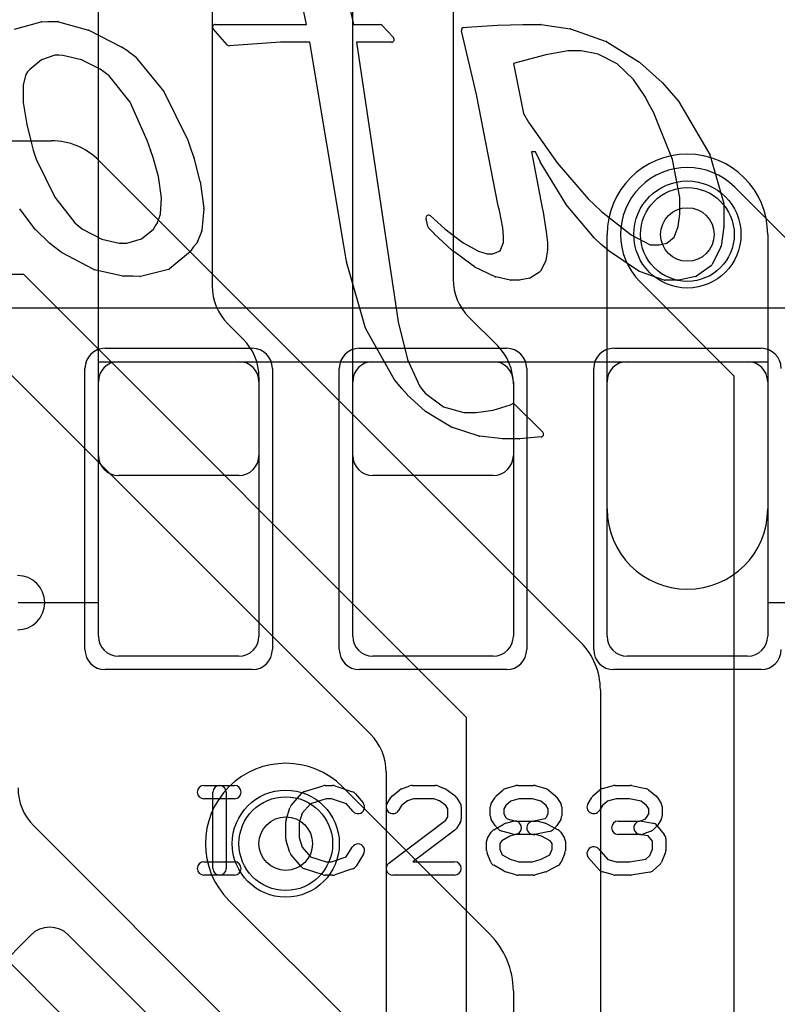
# Model space of a CAD drawing. Extents: x -1 to 20.9, y -0.5 to 20.
# Tile 16 of 19: x 13.6 to 16.5, y 11.9 to 15.6. Entities that reach past the tile are written whole.
import ezdxf

# ---------------------------------------------------------------- set-up
doc = ezdxf.new("R2010")
doc.units = 0
for name, color, linetype in [('Hole', 1, 'CONTINUOUS'), ('L1', 3, 'CONTINUOUS'), ('L4', 3, 'CONTINUOUS'), ('MetalMask-A', 176, 'CONTINUOUS'), ('PartsArea-A', 111, 'CONTINUOUS'), ('PartsArea-B', 111, 'CONTINUOUS'), ('PartsSilk-A', 221, 'CONTINUOUS'), ('PartsSilk-B', 221, 'CONTINUOUS'), ('Resist-A', 2, 'CONTINUOUS'), ('Resist-B', 2, 'CONTINUOUS'), ('Silk-A', 140, 'CONTINUOUS'), ('Silk-B', 140, 'CONTINUOUS')]:
    doc.layers.add(name, color=color, linetype=linetype)

msp = doc.modelspace()

# ---------------------------------------------------------------- linework, layer by layer
at = {"layer": 'Hole'}
for centre in [(16.125, 14.775), (14.625, 12.5)]:
    msp.add_circle(centre, 0.1, dxfattribs=at)
at = {"layer": 'L1'}
for p, q in [((13.925, 13.94997), (13.925, 16.22503)), ((14.875, 13.94997), (14.875, 16.22503)), ((14.35, 16.04395), (14.35, 14.58284)), ((15.25, 16.04216), (15.25, 14.60784)), ((15.825, 13.75), (15.825, 14.775)), ((16.425, 14.775), (16.425, 13.75)), ((15.30858, 14.46642), (15.41642, 14.35858)), ((14.40858, 14.44142), (14.46642, 14.38358)), ((14, 14.3), (14.45, 14.3)), ((14.95, 14.3), (15.4, 14.3)), ((15.9, 14.3), (16.35, 14.3)), ((14.525, 14.24216), (14.525, 13.94997)), ((13.925, 13.275), (13.925, 14.225)), ((14.525, 14.225), (14.525, 13.275)), ((14.875, 13.275), (14.875, 14.225)), ((15.475, 14.225), (15.475, 13.275)), ((15.475, 14.21716), (15.475, 13.94997)), ((15.825, 13.275), (15.825, 14.225)), ((16.425, 14.225), (16.425, 13.275)), ((14.45003, 13.875), (13.99997, 13.875)), ((15.40003, 13.875), (14.94997, 13.875)), ((14.45, 13.2), (14, 13.2)), ((15.4, 13.2), (14.95, 13.2)), ((16.35, 13.2), (15.9, 13.2)), ((14.83713, 12.71213), (15.38713, 12.16213)), ((13.68358, 12.56642), (14.46642, 11.78358)), ((14.875, 11.82574), (14.41287, 12.28787)), ((13.86642, 11.78358), (13.38358, 12.26642)), ((15.475, 11.95), (15.475, 11.25))]:
    msp.add_line(p, q, dxfattribs=at)
for centre in [(16.125, 14.775), (14.625, 12.5)]:
    msp.add_circle(centre, 0.2, dxfattribs=at)
for centre, radius, start, end in [((16.125, 14.775), 0.3, 0, 180), ((15.45, 14.60784), 0.2, 180, -135), ((14.55, 14.58284), 0.2, 180, -135), ((14.325, 14.24216), 0.2, 0, 45), ((15.275, 14.21716), 0.2, 0, 45), ((14, 14.225), 0.075, 90, 180), ((14.45, 14.225), 0.075, 0, 90), ((14.95, 14.225), 0.075, 90, 180), ((15.4, 14.225), 0.075, 0, 90), ((15.9, 14.225), 0.075, 90, 180), ((16.35, 14.225), 0.075, 0, 90), ((13.99997, 13.94997), 0.07497, 180, -90), ((14.45003, 13.94997), 0.07497, -90, 0), ((14.94997, 13.94997), 0.07497, 180, -90), ((15.40003, 13.94997), 0.07497, -90, 0), ((16.125, 13.75), 0.3, 180, 0), ((14, 13.275), 0.075, 180, -90), ((14.45, 13.275), 0.075, -90, 0), ((14.95, 13.275), 0.075, 180, -90), ((15.4, 13.275), 0.075, -90, 0), ((15.9, 13.275), 0.075, 180, -90), ((16.35, 13.275), 0.075, -90, 0), ((14.625, 12.5), 0.3, 45, -135), ((13.825, 12.70784), 0.2, 180, -135), ((15.175, 11.95), 0.3, 0, 45)]:
    msp.add_arc(centre, radius, start, end, dxfattribs=at)
at = {"layer": 'L4'}
for p, q in [((4.675, 15.125), (13.75, 15.125)), ((13.92678, 15.05178), (15.72678, 13.25178)), ((16.30178, 14.95178), (16.72678, 14.52678)), ((13.64645, 14.625), (4.675, 14.625)), ((15.3, 12.97145), (13.64645, 14.625)), ((16.3, 14.24645), (15.94822, 14.59822)), ((13.54697, 14.30303), (14.94142, 12.90858)), ((16.3, 11.6), (16.3, 14.24645)), ((15.8, 13.075), (15.8, 11.50355)), ((15.3, 11.4), (15.3, 12.97145)), ((15, 12.76716), (15, 11.14062)), ((13.67263, 12.1585), (12.81404, 11.29991)), ((14.67262, 11.29992), (13.81403, 12.1585))]:
    msp.add_line(p, q, dxfattribs=at)
for centre in [(16.125, 14.775), (14.625, 12.5)]:
    msp.add_circle(centre, 0.2, dxfattribs=at)
for centre, radius, start, end in [((13.75, 14.875), 0.25, 45, 90), ((16.125, 14.775), 0.25, 45, -135), ((15.55, 13.075), 0.25, 0, 45), ((14.8, 12.76716), 0.2, 0, 45), ((13.74333, 12.0878), 0.09998, 45, 135)]:
    msp.add_arc(centre, radius, start, end, dxfattribs=at)
at = {"layer": 'MetalMask-A'}
for p, q in [((14, 14.3), (14.45, 14.3)), ((14.95, 14.3), (15.4, 14.3)), ((15.9, 14.3), (16.35, 14.3)), ((13.925, 13.275), (13.925, 14.225)), ((14.525, 14.225), (14.525, 13.275)), ((14.875, 13.275), (14.875, 14.225)), ((15.475, 14.225), (15.475, 13.275)), ((15.825, 13.275), (15.825, 14.225)), ((16.425, 14.225), (16.425, 13.275)), ((14.45, 13.2), (14, 13.2)), ((15.4, 13.2), (14.95, 13.2)), ((16.35, 13.2), (15.9, 13.2))]:
    msp.add_line(p, q, dxfattribs=at)
for centre, start, end in [((14, 14.225), 90, 180), ((14.45, 14.225), 0, 90), ((14.95, 14.225), 90, 180), ((15.4, 14.225), 0, 90), ((15.9, 14.225), 90, 180), ((16.35, 14.225), 0, 90), ((14, 13.275), 180, -90), ((14.45, 13.275), -90, 0), ((14.95, 13.275), 180, -90), ((15.4, 13.275), -90, 0), ((15.9, 13.275), 180, -90), ((16.35, 13.275), -90, 0)]:
    msp.add_arc(centre, 0.075, start, end, dxfattribs=at)
at = {"layer": 'PartsArea-A'}
for p, q in [((20, 14.5), (0, 14.5)), ((13.925, 13.4), (13.925, 14.3)), ((13.925, 14.3), (16.425, 14.3)), ((16.425, 14.3), (16.425, 13.4)), ((13.625, 13.4), (13.925, 13.4)), ((16.425, 13.4), (16.725, 13.4))]:
    msp.add_line(p, q, dxfattribs=at)
at = {"layer": 'PartsArea-B'}
msp.add_line((20, 14.5), (0, 14.5), dxfattribs=at)
at = {"layer": 'PartsSilk-A'}
for p, q in [((14.31944, 12.71759), (14.43333, 12.71759)), ((14.35278, 12.40741), (14.35278, 12.69259)), ((14.40278, 12.69259), (14.40278, 12.40741)), ((14.64508, 12.64239), (14.68397, 12.68683)), ((14.69516, 12.69418), (14.7646, 12.7164)), ((14.77222, 12.71759), (14.8, 12.71759)), ((14.8079, 12.71631), (14.87457, 12.69409)), ((14.88588, 12.68637), (14.91365, 12.65304)), ((15.02327, 12.67878), (15.05105, 12.701)), ((15.05813, 12.70497), (15.08868, 12.71608)), ((15.09722, 12.71759), (15.18333, 12.71759)), ((15.19261, 12.7158), (15.22039, 12.70469)), ((15.22581, 12.7017), (15.25637, 12.67948)), ((15.41117, 12.67795), (15.43617, 12.70017)), ((15.44591, 12.70552), (15.4848, 12.71663)), ((15.49167, 12.71759), (15.55, 12.71759)), ((15.55687, 12.71663), (15.59576, 12.70552)), ((15.60451, 12.701), (15.63229, 12.67878)), ((15.77228, 12.67795), (15.79728, 12.70017)), ((15.80745, 12.70564), (15.84912, 12.71675)), ((15.85556, 12.71759), (15.91111, 12.71759)), ((15.91626, 12.71705), (15.96904, 12.70594)), ((15.97951, 12.701), (16.00729, 12.67878)), ((14.43333, 12.66759), (14.31944, 12.66759)), ((14.77612, 12.66759), (14.71702, 12.64868)), ((14.79594, 12.66759), (14.77612, 12.66759)), ((14.85202, 12.6489), (14.79594, 12.66759)), ((15.0038, 12.65029), (15.01769, 12.67251)), ((15.07908, 12.65939), (15.05783, 12.6424)), ((15.10162, 12.66759), (15.07908, 12.65939)), ((15.17852, 12.66759), (15.10162, 12.66759)), ((15.19893, 12.65943), (15.17852, 12.66759)), ((15.22304, 12.64189), (15.19893, 12.65943)), ((15.26287, 12.67251), (15.27676, 12.65029)), ((15.39269, 12.65029), (15.40658, 12.67251)), ((15.46513, 12.65901), (15.44707, 12.64296)), ((15.49517, 12.66759), (15.46513, 12.65901)), ((15.5465, 12.66759), (15.49517, 12.66759)), ((15.5772, 12.65882), (15.5465, 12.66759)), ((15.59773, 12.6424), (15.5772, 12.65882)), ((15.63787, 12.67251), (15.65176, 12.65029)), ((15.7538, 12.65029), (15.76769, 12.67251)), ((15.82606, 12.65885), (15.80818, 12.64296)), ((15.85884, 12.66759), (15.82606, 12.65885)), ((15.90851, 12.66759), (15.85884, 12.66759)), ((15.95292, 12.65824), (15.90851, 12.66759)), ((15.97273, 12.6424), (15.95292, 12.65824)), ((16.01287, 12.67251), (16.02676, 12.65029)), ((14.62614, 12.58894), (14.64003, 12.63339)), ((14.68618, 12.61344), (14.675, 12.57766)), ((14.71702, 12.64868), (14.68618, 12.61344)), ((14.87523, 12.62104), (14.85202, 12.6489)), ((15.05783, 12.6424), (15.0462, 12.62379)), ((15.23056, 12.62987), (15.22304, 12.64189)), ((15.23056, 12.59976), (15.23056, 12.62987)), ((15.28056, 12.63704), (15.28056, 12.59259)), ((15.38889, 12.6037), (15.38889, 12.63704)), ((15.44707, 12.64296), (15.43889, 12.62987)), ((15.43889, 12.62987), (15.43889, 12.61087)), ((15.60556, 12.62987), (15.59773, 12.6424)), ((15.60556, 12.61087), (15.60556, 12.62987)), ((15.65556, 12.63704), (15.65556, 12.6037)), ((15.80818, 12.64296), (15.7962, 12.62379)), ((15.98056, 12.62987), (15.97273, 12.6424)), ((15.98056, 12.61087), (15.98056, 12.62987)), ((16.03056, 12.63704), (16.03056, 12.6037)), ((14.625, 12.51852), (14.625, 12.58148)), ((14.675, 12.57766), (14.675, 12.52234)), ((15.00997, 12.42739), (15.22293, 12.58756)), ((15.22293, 12.58756), (15.23056, 12.59976)), ((15.27676, 12.57934), (15.26287, 12.55712)), ((15.40658, 12.56823), (15.39269, 12.59045)), ((15.43889, 12.61087), (15.44747, 12.59715)), ((15.44634, 12.57601), (15.47412, 12.58342)), ((15.44747, 12.59715), (15.45182, 12.5928)), ((15.45182, 12.5928), (15.48384, 12.58426)), ((15.48384, 12.58426), (15.56111, 12.58426)), ((15.5451, 12.58377), (15.59324, 12.5934)), ((15.56755, 12.58342), (15.59533, 12.57601)), ((15.59324, 12.5934), (15.59698, 12.59715)), ((15.59698, 12.59715), (15.60556, 12.61087)), ((15.65176, 12.59045), (15.63787, 12.56823)), ((15.86667, 12.58426), (15.9456, 12.58426)), ((15.9456, 12.58426), (15.9668, 12.59197)), ((15.95438, 12.58387), (15.99605, 12.57646)), ((15.9668, 12.59197), (15.97198, 12.59715)), ((15.97198, 12.59715), (15.98056, 12.61087)), ((16.02676, 12.59045), (16.01287, 12.56823)), ((15.2567, 12.55039), (15.09983, 12.43241)), ((15.3788, 12.52066), (15.39269, 12.54288)), ((15.40149, 12.55134), (15.44038, 12.57356)), ((15.42121, 12.55269), (15.4101, 12.5638)), ((15.47412, 12.5351), (15.43245, 12.54621)), ((15.61046, 12.54586), (15.5549, 12.53475)), ((15.60065, 12.57391), (15.64232, 12.55169)), ((15.63435, 12.5638), (15.62324, 12.55269)), ((15.65176, 12.54287), (15.66564, 12.52065)), ((15.9891, 12.54687), (15.95854, 12.53576)), ((16.00935, 12.5638), (15.99824, 12.55269)), ((16.01088, 12.56785), (16.03865, 12.53452)), ((14.64003, 12.46661), (14.62614, 12.51106)), ((14.675, 12.52234), (14.68618, 12.48656)), ((15.375, 12.47407), (15.375, 12.50741)), ((15.43175, 12.51104), (15.425, 12.50024)), ((15.46236, 12.52853), (15.43175, 12.51104)), ((15.487, 12.5351), (15.46236, 12.52853)), ((15.55783, 12.53426), (15.48056, 12.53426)), ((15.57967, 12.52844), (15.55783, 12.53426)), ((15.6129, 12.51072), (15.57967, 12.52844)), ((15.61944, 12.50024), (15.6129, 12.51072)), ((15.66944, 12.50741), (15.66944, 12.47407)), ((15.95, 12.53426), (15.86667, 12.53426)), ((15.97831, 12.52883), (15.94562, 12.53465)), ((15.99444, 12.50947), (15.97831, 12.52883)), ((15.99444, 12.47907), (15.99444, 12.50947)), ((16.04444, 12.51852), (16.04444, 12.47407)), ((14.68618, 12.48656), (14.71702, 12.45132)), ((14.85023, 12.4505), (14.87324, 12.48732)), ((15.425, 12.50024), (15.425, 12.47907)), ((15.425, 12.47907), (15.43369, 12.45822)), ((15.61092, 12.4586), (15.61944, 12.47907)), ((15.61944, 12.47907), (15.61944, 12.50024)), ((15.79381, 12.47942), (15.82769, 12.44071)), ((15.98468, 12.45563), (15.99444, 12.47907)), ((14.31944, 12.43241), (14.43333, 12.43241)), ((14.68397, 12.41317), (14.64508, 12.45761)), ((14.71702, 12.45132), (14.77612, 12.43241)), ((14.77612, 12.43241), (14.79594, 12.43241)), ((14.79594, 12.43241), (14.85023, 12.4505)), ((14.91564, 12.46082), (14.88787, 12.41638)), ((15.09983, 12.43241), (15.25556, 12.43241)), ((15.39081, 12.43112), (15.37692, 12.46445)), ((15.43369, 12.45822), (15.46256, 12.44173)), ((15.46256, 12.44173), (15.49517, 12.43241)), ((15.49517, 12.43241), (15.5465, 12.43241)), ((15.5465, 12.43241), (15.57947, 12.44183)), ((15.57947, 12.44183), (15.61092, 12.4586)), ((15.66752, 12.46446), (15.65364, 12.43113)), ((15.79508, 12.40206), (15.75619, 12.4465)), ((15.82769, 12.44071), (15.85884, 12.43241)), ((15.85884, 12.43241), (15.90912, 12.43241)), ((15.90912, 12.43241), (15.96941, 12.44205)), ((15.96941, 12.44205), (15.98468, 12.45563)), ((16.04252, 12.46446), (16.02864, 12.43113)), ((14.7646, 12.3836), (14.69516, 12.40582)), ((14.87457, 12.40591), (14.8079, 12.38369)), ((15.44038, 12.39681), (15.40149, 12.41903)), ((15.4848, 12.38337), (15.44591, 12.39448)), ((15.59576, 12.39448), (15.55687, 12.38337)), ((15.64232, 12.41868), (15.60065, 12.39646)), ((15.84912, 12.38325), (15.80745, 12.39436)), ((15.98451, 12.39383), (15.91506, 12.38272)), ((16.02217, 12.42205), (15.99717, 12.39983)), ((14.43333, 12.38241), (14.31944, 12.38241)), ((14.8, 12.38241), (14.77222, 12.38241)), ((15.25556, 12.38241), (15.025, 12.38241)), ((15.55, 12.38241), (15.49167, 12.38241)), ((15.91111, 12.38241), (15.85556, 12.38241))]:
    msp.add_line(p, q, dxfattribs=at)
for centre, radius, start, end in [((13.6234, 13.4), 0.1016, -90, 90), ((14.31944, 12.69259), 0.025, 90, -90), ((14.37778, 12.69259), 0.025, 0, 180), ((14.43333, 12.69259), 0.025, -90, 90), ((14.70278, 12.67037), 0.025, 107.74642, 138.81192), ((14.77222, 12.69259), 0.025, 90, 107.74642), ((14.8, 12.69259), 0.025, 71.57954, 90), ((14.86667, 12.67037), 0.025, 39.7909, 71.57954), ((15.06667, 12.68148), 0.025, 109.97919, 128.65478), ((15.09722, 12.69259), 0.025, 90, 109.98461), ((15.18333, 12.69259), 0.025, 68.2071, 90), ((15.21111, 12.68148), 0.025, 53.98274, 68.20215), ((15.45278, 12.68148), 0.025, 105.94854, 131.62783), ((15.49167, 12.69259), 0.025, 90, 105.94854), ((15.55, 12.69259), 0.025, 74.05146, 90), ((15.58889, 12.68148), 0.025, 51.33303, 74.05146), ((15.81389, 12.68148), 0.025, 104.92551, 131.63069), ((15.85556, 12.69259), 0.025, 90, 104.92885), ((15.91111, 12.69259), 0.025, 78.11016, 90), ((15.96389, 12.68148), 0.025, 51.33303, 78.11298), ((14.89444, 12.63704), 0.025, -140.2091, 39.8005), ((15.025, 12.63704), 0.025, 147.99462, -32.01002), ((15.03889, 12.65926), 0.025, 128.66697, 147.98998), ((15.24167, 12.65926), 0.025, 32.00538, 53.97932), ((15.25556, 12.63704), 0.025, 0, 32.01002), ((15.41389, 12.63704), 0.025, 147.99462, 180), ((15.42778, 12.65926), 0.025, 131.62783, 147.99462), ((15.61667, 12.65926), 0.025, 32.00538, 51.33303), ((15.63056, 12.63704), 0.025, 0, 32.00538), ((15.775, 12.63704), 0.025, 147.99462, -32.01002), ((15.78889, 12.65926), 0.025, 131.62783, 147.98998), ((15.99167, 12.65926), 0.025, 32.00538, 51.34522), ((16.00556, 12.63704), 0.025, 0, 32.01002), ((14.66389, 12.62593), 0.025, 138.81192, 162.63777), ((14.65, 12.58148), 0.025, 162.63777, 180), ((15.25556, 12.59259), 0.025, -32.00538, 0), ((15.41389, 12.6037), 0.025, 180, -147.99462), ((15.45278, 12.55185), 0.025, 104.92551, 119.74171), ((15.48056, 12.55926), 0.025, -75.07449, 104.93527), ((15.55, 12.55926), 0.025, 101.30544, -78.69205), ((15.56111, 12.55926), 0.025, 75.07449, 90), ((15.58889, 12.55185), 0.025, 61.9383, 75.06473), ((15.63056, 12.6037), 0.025, -32.00538, 0), ((15.86667, 12.55926), 0.025, 90, -90), ((15.95, 12.55926), 0.025, 79.90837, -100.08326), ((15.99167, 12.55185), 0.025, 39.7909, 79.91674), ((16.00556, 12.6037), 0.025, -32.00538, 0), ((15.24167, 12.57037), 0.025, -53.0476, -32.01002), ((15.41389, 12.52963), 0.025, 119.73351, 147.98998), ((15.42778, 12.58148), 0.025, -147.99462, -135), ((15.43889, 12.57037), 0.025, -135, -104.92551), ((15.60556, 12.57037), 0.025, -78.69456, -45), ((15.61667, 12.58148), 0.025, -45, -32.00538), ((15.63056, 12.52963), 0.025, 31.98594, 61.9318), ((15.98056, 12.57037), 0.025, -70.02864, -45), ((15.99167, 12.58148), 0.025, -45, -32.01002), ((14.65, 12.51852), 0.025, 180, -162.63777), ((15.4, 12.50741), 0.025, 147.99462, 180), ((15.48056, 12.55926), 0.025, -104.92551, -90), ((15.64444, 12.50741), 0.025, 0, 31.99147), ((15.95, 12.55926), 0.025, -90, -70.02141), ((16.01944, 12.51852), 0.025, 0, 39.8005), ((14.66389, 12.47407), 0.025, -162.63777, -138.81192), ((14.89444, 12.47407), 0.025, -32.00538, 147.99925), ((15.4, 12.47407), 0.025, 180, -157.37647), ((15.64444, 12.47407), 0.025, -22.60576, 0), ((15.775, 12.46296), 0.025, 41.18808, -138.81042), ((16.01944, 12.47407), 0.025, -22.60576, 0), ((14.31944, 12.40741), 0.025, 90, -90), ((14.43333, 12.40741), 0.025, -90, 90), ((15.25556, 12.40741), 0.025, -90, 90), ((15.41389, 12.44074), 0.025, -157.37309, -119.74171), ((15.63056, 12.44074), 0.025, -61.9383, -22.60888), ((16.00556, 12.44074), 0.025, -48.37217, -22.60888), ((14.37778, 12.40741), 0.025, 180, 0), ((14.70278, 12.42963), 0.025, -138.81192, -107.74642), ((14.86667, 12.42963), 0.025, -71.57954, -32.00538), ((15.025, 12.40741), 0.025, 126.9524, -90), ((15.45278, 12.41852), 0.025, -119.73351, -105.94345), ((15.58889, 12.41852), 0.025, -74.05146, -61.9318), ((15.81389, 12.41852), 0.025, -138.81192, -104.92885), ((15.98056, 12.41852), 0.025, -80.91063, -48.36931), ((14.77222, 12.40741), 0.025, -107.74642, -90), ((14.8, 12.40741), 0.025, -90, -71.57954), ((15.49167, 12.40741), 0.025, -105.94854, -90), ((15.55, 12.40741), 0.025, -90, -74.05655), ((15.85556, 12.40741), 0.025, -104.92551, -90), ((15.91111, 12.40741), 0.025, -90, -80.91133)]:
    msp.add_arc(centre, radius, start, end, dxfattribs=at)
at = {"layer": 'PartsSilk-B'}
for p, q in [((14.7029, 15.55913), (14.67767, 15.67699)), ((14.86687, 15.60875), (14.87524, 15.56997)), ((13.61208, 15.54141), (13.71207, 15.56874)), ((13.71431, 15.56909), (13.73638, 15.56996)), ((13.73678, 15.56997), (13.77341, 15.56997)), ((13.77608, 15.56961), (13.88803, 15.53859)), ((14.36182, 15.55913), (14.7029, 15.55913)), ((14.87524, 15.56997), (14.8778, 15.55913)), ((14.8778, 15.55913), (14.97789, 15.55913)), ((14.98524, 15.55591), (15.02752, 15.51005)), ((15.30149, 15.54941), (15.41602, 15.55617)), ((15.4163, 15.55619), (15.51008, 15.55913)), ((15.51039, 15.55913), (15.57723, 15.55913)), ((15.57867, 15.55903), (15.68716, 15.5432)), ((13.88991, 15.53786), (14.0129, 15.47502)), ((14.4065, 15.48342), (14.35432, 15.54251)), ((15.33794, 15.29828), (15.28098, 15.53606)), ((15.28979, 15.54835), (15.30117, 15.54939)), ((15.68904, 15.54273), (15.8222, 15.49585)), ((14.60526, 15.49327), (14.43151, 15.48059)), ((14.71523, 15.49327), (14.60526, 15.49327)), ((14.84231, 14.73384), (14.71523, 15.49327)), ((15.02017, 15.49327), (14.88914, 15.49327)), ((14.88914, 15.49327), (15.03991, 14.48221)), ((15.82419, 15.4949), (15.94571, 15.41885)), ((13.76206, 15.44492), (13.71329, 15.42664)), ((13.77826, 15.44492), (13.76206, 15.44492)), ((13.79244, 15.4435), (13.77826, 15.44492)), ((14.01385, 15.47447), (14.03734, 15.45899)), ((14.03785, 15.45864), (14.06133, 15.44101)), ((14.43109, 15.48056), (14.41431, 15.48004)), ((15.59574, 15.44634), (15.49772, 15.42024)), ((15.67948, 15.46033), (15.59574, 15.44634)), ((15.72847, 15.46033), (15.67948, 15.46033)), ((15.7914, 15.44853), (15.72847, 15.46033)), ((15.86279, 15.41275), (15.7914, 15.44853)), ((13.71329, 15.42664), (13.66905, 15.39089)), ((13.86226, 15.42705), (13.79244, 15.4435)), ((13.93159, 15.39269), (13.86226, 15.42705)), ((14.06307, 15.43934), (14.16975, 15.30893)), ((15.49772, 15.42024), (15.47586, 15.41403)), ((15.47586, 15.41403), (15.51292, 15.22625)), ((15.924, 15.35331), (15.86279, 15.41275)), ((15.94708, 15.41781), (16.03133, 15.34217)), ((13.65376, 15.37199), (13.64425, 15.33415)), ((13.66044, 15.38214), (13.65376, 15.37199)), ((13.66905, 15.39089), (13.66044, 15.38214)), ((13.9454, 15.3822), (13.93159, 15.39269)), ((13.96519, 15.36775), (13.94556, 15.38208)), ((13.64425, 15.33415), (13.64434, 15.26805)), ((14.04388, 15.26854), (13.96519, 15.36775)), ((15.96595, 15.29183), (15.924, 15.35331)), ((16.03218, 15.34131), (16.05672, 15.31326)), ((14.17098, 15.30701), (14.25731, 15.13173)), ((15.41866, 14.88236), (15.33794, 15.29828)), ((16.05676, 15.31321), (16.09025, 15.27441)), ((13.64434, 15.26805), (13.65774, 15.18596)), ((14.10745, 15.12643), (14.04388, 15.26854)), ((15.97752, 15.26997), (15.96595, 15.29183)), ((15.999, 15.23191), (15.97765, 15.26974)), ((16.09131, 15.27293), (16.20943, 15.07119)), ((15.51292, 15.22625), (15.53194, 15.19433)), ((16.06923, 15.05556), (15.999, 15.23191)), ((15.53194, 15.19433), (15.63911, 15.0428)), ((13.65774, 15.18596), (13.6751, 15.11422)), ((13.6751, 15.11422), (13.68152, 15.09039)), ((14.11935, 15.09054), (14.10745, 15.12643)), ((14.25778, 15.13058), (14.27169, 15.09044)), ((13.68152, 15.09039), (13.69312, 15.05565)), ((14.12829, 15.06609), (14.11945, 15.09025)), ((14.27173, 15.09034), (14.28126, 15.06189)), ((15.55714, 15.08318), (15.54223, 15.08318)), ((15.54223, 15.08318), (15.58289, 14.87479)), ((15.57495, 15.04695), (15.55714, 15.08318)), ((13.69312, 15.05565), (13.7623, 14.91456)), ((14.14974, 14.99097), (14.12829, 15.06609)), ((14.28144, 15.06126), (14.30461, 14.9734)), ((15.67057, 14.88963), (15.57538, 15.04616)), ((15.63911, 15.0428), (15.75498, 14.90853)), ((16.09638, 14.91313), (16.06923, 15.05556)), ((16.21043, 15.06885), (16.26065, 14.89029)), ((14.16148, 14.91185), (14.14974, 14.99097)), ((14.30484, 14.97224), (14.31875, 14.87295)), ((13.7623, 14.91456), (13.8377, 14.8182)), ((14.15672, 14.85104), (14.16148, 14.91185)), ((15.75498, 14.90853), (15.7784, 14.88511)), ((16.09638, 14.85037), (16.09638, 14.91313)), ((13.69071, 14.79295), (13.63129, 14.87137)), ((14.31881, 14.8707), (14.31198, 14.79131)), ((15.42351, 14.86467), (15.41884, 14.88161)), ((15.43546, 14.80008), (15.42351, 14.86467)), ((15.58289, 14.87479), (15.58617, 14.8582)), ((15.58624, 14.85781), (15.59767, 14.78493)), ((15.7783, 14.76078), (15.67144, 14.88841)), ((15.7784, 14.88511), (15.80363, 14.86028)), ((15.80363, 14.86028), (15.91464, 14.77317)), ((16.26102, 14.88758), (16.26102, 14.80481)), ((14.14422, 14.8159), (14.15672, 14.85104)), ((15.15568, 14.80447), (15.14883, 14.83471)), ((15.16529, 14.84434), (15.21923, 14.79558)), ((16.09111, 14.80457), (16.09638, 14.85037)), ((13.74127, 14.74363), (13.69171, 14.79182)), ((13.8377, 14.8182), (13.85235, 14.80585)), ((13.85235, 14.80585), (13.86639, 14.79544)), ((13.86639, 14.79544), (13.93816, 14.75786)), ((14.0862, 14.75826), (14.13099, 14.79506)), ((14.13099, 14.79506), (14.13727, 14.8056)), ((14.13758, 14.80609), (14.14422, 14.8159)), ((14.31126, 14.78834), (14.29253, 14.74309)), ((15.17803, 14.77942), (15.15827, 14.7997)), ((15.21923, 14.79558), (15.28739, 14.7441)), ((15.43776, 14.76703), (15.43546, 14.80008)), ((15.59772, 14.78456), (15.60236, 14.74562)), ((16.07504, 14.76445), (16.09111, 14.80457)), ((16.26092, 14.80338), (16.25057, 14.73189)), ((13.93816, 14.75786), (14.00222, 14.74259)), ((14.03091, 14.74309), (14.0862, 14.75826)), ((15.24696, 14.71569), (15.1784, 14.77906)), ((15.42567, 14.71378), (15.43776, 14.74541)), ((15.43776, 14.74541), (15.43776, 14.76703)), ((15.80219, 14.73828), (15.77913, 14.75991)), ((15.91464, 14.77317), (15.98653, 14.73588)), ((16.04817, 14.74259), (16.07504, 14.76445)), ((13.76026, 14.72919), (13.74222, 14.74283)), ((13.78582, 14.70927), (13.76026, 14.72919)), ((14.00222, 14.74259), (14.01212, 14.74308)), ((14.01262, 14.74309), (14.03091, 14.74309)), ((14.26752, 14.71003), (14.19139, 14.64629)), ((14.28096, 14.72919), (14.26939, 14.71209)), ((14.29078, 14.74029), (14.28096, 14.72919)), ((14.85124, 14.6743), (14.84231, 14.73384)), ((15.33011, 14.6541), (15.2478, 14.71499)), ((15.28739, 14.7441), (15.34451, 14.71326)), ((15.34451, 14.71326), (15.37782, 14.70294)), ((15.39814, 14.70294), (15.42567, 14.71378)), ((15.60231, 14.71711), (15.59626, 14.67762)), ((15.60243, 14.74444), (15.60243, 14.71862)), ((15.82857, 14.71589), (15.80256, 14.73794)), ((15.94393, 14.63805), (15.82945, 14.71523)), ((15.98653, 14.73588), (16.01998, 14.73588)), ((16.01998, 14.73588), (16.04817, 14.74259)), ((16.24969, 14.729), (16.21792, 14.6626)), ((13.90867, 14.64403), (13.78729, 14.70832)), ((14.92303, 14.42455), (14.85152, 14.67301)), ((15.37782, 14.70294), (15.39814, 14.70294)), ((15.59523, 14.67447), (15.57624, 14.63839)), ((14.01654, 14.61935), (13.91115, 14.64312)), ((14.18738, 14.64425), (14.08234, 14.61827)), ((15.40758, 14.61699), (15.33176, 14.65311)), ((16.03766, 14.60472), (15.9462, 14.63691)), ((16.21469, 14.65877), (16.15929, 14.61938)), ((14.05353, 14.61911), (14.01874, 14.61911)), ((14.0795, 14.61798), (14.05353, 14.61911)), ((15.46268, 14.60439), (15.40969, 14.61626)), ((15.4951, 14.60415), (15.46487, 14.60415)), ((15.53594, 14.6118), (15.49698, 14.60433)), ((15.5728, 14.63464), (15.53947, 14.61321)), ((16.09131, 14.60415), (16.04098, 14.60415)), ((16.1556, 14.61775), (16.09341, 14.60437)), ((15.03991, 14.48221), (15.04517, 14.44903)), ((15.03097, 14.23197), (14.92392, 14.42242)), ((15.04517, 14.44903), (15.07991, 14.30855)), ((15.07991, 14.30855), (15.12444, 14.20926)), ((15.05843, 14.19973), (15.03211, 14.23035)), ((15.07785, 14.17688), (15.05843, 14.19973)), ((15.12444, 14.20926), (15.13458, 14.19664)), ((15.13485, 14.19629), (15.14514, 14.18224)), ((15.14596, 14.11477), (15.07874, 14.17597)), ((15.14514, 14.18224), (15.21406, 14.13182)), ((15.21406, 14.13182), (15.28998, 14.1102)), ((15.39942, 14.11868), (15.46479, 14.13891)), ((15.46479, 14.13891), (15.46923, 14.14125)), ((15.48093, 14.1395), (15.5851, 14.03621)), ((15.24199, 14.05628), (15.1475, 14.11361)), ((15.28998, 14.1102), (15.33628, 14.1102)), ((15.33628, 14.1102), (15.39942, 14.11868)), ((15.3477, 14.02238), (15.24415, 14.0553)), ((15.4353, 14.01147), (15.34951, 14.02198)), ((15.49819, 14.0114), (15.43652, 14.0114)), ((15.57902, 14.01916), (15.49915, 14.01145))]:
    msp.add_line(p, q, dxfattribs=at)
for centre, radius, start, end in [((13.71471, 15.55909), 0.01, 92.29061, 105.28677), ((13.73677, 15.55997), 0.01, 89.9427, 92.26287), ((13.77341, 15.55997), 0.01, 74.51881, 90), ((14.36182, 15.54913), 0.01, 90, -138.56623), ((14.97789, 15.54913), 0.01, 42.68996, 90), ((15.41661, 15.54619), 0.01, 91.7756, 93.38329), ((15.51039, 15.54913), 0.01, 90, 91.7756), ((15.57723, 15.54913), 0.01, 81.72411, 90), ((13.88536, 15.52895), 0.01, 62.94832, 74.51332), ((15.2907, 15.53839), 0.01, 95.22036, -166.51987), ((15.30208, 15.53943), 0.01, 93.38329, 95.22036), ((15.68572, 15.5333), 0.01, 70.60447, 81.72411), ((14.414, 15.49004), 0.01, -138.56623, -88.2244), ((15.02017, 15.50327), 0.01, -90, 42.68996), ((15.81888, 15.48642), 0.01001, 57.94606, 70.60447), ((14.00835, 15.46612), 0.01, 56.6278, 62.93601), ((14.03184, 15.45064), 0.01, 53.08429, 56.61722), ((14.43078, 15.49056), 0.01, -88.2244, -85.8123), ((14.05533, 15.43301), 0.01, 39.27731, 53.09637), ((15.9404, 15.41037), 0.01001, 48.08094, 57.94606), ((13.95146, 15.39016), 0.01, -127.28226, -126.13267), ((16.02465, 15.33473), 0.01, 41.1482, 48.08094), ((14.16201, 15.3026), 0.01, 26.18052, 39.28228), ((16.04919, 15.30668), 0.01, 40.78157, 41.1482), ((15.98636, 15.27465), 0.01, -152.10273, -150.58918), ((16.08268, 15.26788), 0.01, 30.33481, 40.78157), ((14.24834, 15.12731), 0.01, 19.106, 26.21993), ((14.12884, 15.09369), 0.01, -161.63753, -159.90528), ((14.26224, 15.08717), 0.01, 18.47117, 19.1165), ((14.27178, 15.05871), 0.01, 14.78735, 18.51261), ((15.58392, 15.05136), 0.01, -153.81948, -148.66279), ((16.2008, 15.06614), 0.01, 15.71725, 30.33481), ((14.29494, 14.97085), 0.01, 7.99231, 14.77322), ((14.30885, 14.87156), 0.01, -4.93499, 7.97666), ((15.42848, 14.88427), 0.01, -168.99334, -164.57403), ((15.57636, 14.85626), 0.01, 8.91604, 11.18633), ((15.67911, 14.89483), 0.01, -148.66279, -140.06975), ((16.25102, 14.88758), 0.01, 0, 15.71725), ((15.15858, 14.83692), 0.01, 47.87656, -167.22876), ((13.69868, 14.79899), 0.01, -142.84363, -134.19993), ((14.14586, 14.80048), 0.01, 145.88094, 149.20835), ((14.30202, 14.79217), 0.01, -22.51411, -4.91536), ((15.16543, 14.80668), 0.01, -167.22876, -135.72933), ((15.58779, 14.78338), 0.01, 6.77678, 8.91604), ((16.25102, 14.80481), 0.01, -8.21921, 0), ((15.18519, 14.7864), 0.01, -135.72933, -132.77093), ((15.59243, 14.74444), 0.01, 0, 6.77678), ((15.78597, 14.7672), 0.01, -140.06975, -133.17591), ((13.74817, 14.75086), 0.01, -133.66213, -126.54062), ((13.79197, 14.71716), 0.01, -127.93526, -117.90718), ((14.01261, 14.73309), 0.01, 89.9427, 92.82017), ((14.26111, 14.7177), 0.01, -50.1137, -34.09365), ((14.28329, 14.74691), 0.01, -41.4717, -22.48412), ((15.25375, 14.72303), 0.01, -132.77093, -126.50328), ((15.59243, 14.71862), 0.01, -8.6895, 0), ((15.80903, 14.74557), 0.01, -133.17591, -130.2969), ((15.83504, 14.72352), 0.01, -130.2969, -123.99204), ((16.24067, 14.73332), 0.01, -25.59142, -8.21921), ((14.86113, 14.67578), 0.01, -171.48907, -163.92083), ((15.58638, 14.67913), 0.01, -27.76921, -8.6895), ((13.91332, 14.65288), 0.01, -117.7185, -102.55983), ((14.18497, 14.65396), 0.01, -76.06099, -50.06301), ((15.33606, 14.66214), 0.01, -126.50328, -115.46335), ((15.56739, 14.64305), 0.01, -57.24756, -27.76921), ((15.94952, 14.64634), 0.01, -123.99204, -109.39553), ((16.2089, 14.66692), 0.01, -54.60889, -25.59142), ((14.01874, 14.62911), 0.01, -102.70273, -90), ((14.07994, 14.62798), 0.01, -92.51939, -76.1057), ((15.41188, 14.62602), 0.01, -115.46335, -102.64685), ((15.46487, 14.61415), 0.01, -102.64685, -90), ((15.4951, 14.61415), 0.01, -90, -79.16209), ((15.53406, 14.62162), 0.01, -79.16209, -57.24756), ((16.04098, 14.61415), 0.01, -109.39553, -90), ((16.09131, 14.61415), 0.01, -90, -77.88124), ((16.1535, 14.62753), 0.01, -77.88124, -54.60889), ((14.93264, 14.42732), 0.01, -163.92083, -150.66721), ((15.03969, 14.23687), 0.01, -150.66721, -139.29925), ((15.12678, 14.19038), 0.01, 36.21688, 38.74928), ((15.08547, 14.18336), 0.01, -139.62237, -132.32382), ((15.47389, 14.1324), 0.01, 45.24312, 117.76921), ((15.15269, 14.12216), 0.01, -132.32382, -121.25848), ((15.24718, 14.06483), 0.01, -121.25848, -107.63772), ((15.35073, 14.03191), 0.01, -107.63772, -97.00426), ((15.43652, 14.0214), 0.01, -97.00426, -90), ((15.49819, 14.0214), 0.01, -90, -84.48902), ((15.57806, 14.02911), 0.01, -84.48902, 45.24312)]:
    msp.add_arc(centre, radius, start, end, dxfattribs=at)
at = {"layer": 'Resist-A'}
for p, q in [((13.95, 14.35), (14.5, 14.35)), ((14.9, 14.35), (15.45, 14.35)), ((15.85, 14.35), (16.4, 14.35)), ((13.875, 13.225), (13.875, 14.275)), ((14.575, 14.275), (14.575, 13.225)), ((14.825, 13.225), (14.825, 14.275)), ((15.525, 14.275), (15.525, 13.225)), ((15.775, 13.225), (15.775, 14.275)), ((14.5, 13.15), (13.95, 13.15)), ((15.45, 13.15), (14.9, 13.15)), ((16.4, 13.15), (15.85, 13.15))]:
    msp.add_line(p, q, dxfattribs=at)
for centre in [(16.125, 14.775), (14.625, 12.5)]:
    msp.add_circle(centre, 0.175, dxfattribs=at)
for centre, start, end in [((13.95, 14.275), 90, 180), ((14.5, 14.275), 0, 90), ((14.9, 14.275), 90, 180), ((15.45, 14.275), 0, 90), ((15.85, 14.275), 90, 180), ((16.4, 14.275), 0, 90), ((13.95, 13.225), 180, -90), ((14.5, 13.225), -90, 0), ((14.9, 13.225), 180, -90), ((15.45, 13.225), -90, 0), ((15.85, 13.225), 180, -90), ((16.4, 13.225), -90, 0)]:
    msp.add_arc(centre, 0.075, start, end, dxfattribs=at)
at = {"layer": 'Resist-B'}
for centre in [(16.125, 14.775), (14.625, 12.5)]:
    msp.add_circle(centre, 0.175, dxfattribs=at)
at = {"layer": 'Silk-A'}
msp.add_arc((13.6234, 13.4), 0.1016, -90, 90, dxfattribs=at)
at = {"layer": 'Silk-B'}
for p, q in [((14.7029, 15.55913), (14.67767, 15.67699)), ((14.86687, 15.60875), (14.87524, 15.56997)), ((13.61208, 15.54141), (13.71207, 15.56874)), ((13.71431, 15.56909), (13.73638, 15.56996)), ((13.73678, 15.56997), (13.77341, 15.56997)), ((13.77608, 15.56961), (13.88803, 15.53859)), ((14.36182, 15.55913), (14.7029, 15.55913)), ((14.87524, 15.56997), (14.8778, 15.55913)), ((14.8778, 15.55913), (14.97789, 15.55913)), ((14.98524, 15.55591), (15.02752, 15.51005)), ((15.30149, 15.54941), (15.41602, 15.55617)), ((15.4163, 15.55619), (15.51008, 15.55913)), ((15.51039, 15.55913), (15.57723, 15.55913)), ((15.57867, 15.55903), (15.68716, 15.5432)), ((13.88991, 15.53786), (14.0129, 15.47502)), ((14.4065, 15.48342), (14.35432, 15.54251)), ((15.33794, 15.29828), (15.28098, 15.53606)), ((15.28979, 15.54835), (15.30117, 15.54939)), ((15.68904, 15.54273), (15.8222, 15.49585)), ((14.60526, 15.49327), (14.43151, 15.48059)), ((14.71523, 15.49327), (14.60526, 15.49327)), ((14.84231, 14.73384), (14.71523, 15.49327)), ((15.02017, 15.49327), (14.88914, 15.49327)), ((14.88914, 15.49327), (15.03991, 14.48221)), ((15.82419, 15.4949), (15.94571, 15.41885)), ((13.76206, 15.44492), (13.71329, 15.42664)), ((13.77826, 15.44492), (13.76206, 15.44492)), ((13.79244, 15.4435), (13.77826, 15.44492)), ((14.01385, 15.47447), (14.03734, 15.45899)), ((14.03785, 15.45864), (14.06133, 15.44101)), ((14.43109, 15.48056), (14.41431, 15.48004)), ((15.59574, 15.44634), (15.49772, 15.42024)), ((15.67948, 15.46033), (15.59574, 15.44634)), ((15.72847, 15.46033), (15.67948, 15.46033)), ((15.7914, 15.44853), (15.72847, 15.46033)), ((15.86279, 15.41275), (15.7914, 15.44853)), ((13.71329, 15.42664), (13.66905, 15.39089)), ((13.86226, 15.42705), (13.79244, 15.4435)), ((13.93159, 15.39269), (13.86226, 15.42705)), ((14.06307, 15.43934), (14.16975, 15.30893)), ((15.49772, 15.42024), (15.47586, 15.41403)), ((15.47586, 15.41403), (15.51292, 15.22625)), ((15.924, 15.35331), (15.86279, 15.41275)), ((15.94708, 15.41781), (16.03133, 15.34217)), ((13.65376, 15.37199), (13.64425, 15.33415)), ((13.66044, 15.38214), (13.65376, 15.37199)), ((13.66905, 15.39089), (13.66044, 15.38214)), ((13.9454, 15.3822), (13.93159, 15.39269)), ((13.96519, 15.36775), (13.94556, 15.38208)), ((13.64425, 15.33415), (13.64434, 15.26805)), ((14.04388, 15.26854), (13.96519, 15.36775)), ((15.96595, 15.29183), (15.924, 15.35331)), ((16.03218, 15.34131), (16.05672, 15.31326)), ((14.17098, 15.30701), (14.25731, 15.13173)), ((15.41866, 14.88236), (15.33794, 15.29828)), ((16.05676, 15.31321), (16.09025, 15.27441)), ((13.64434, 15.26805), (13.65774, 15.18596)), ((14.10745, 15.12643), (14.04388, 15.26854)), ((15.97752, 15.26997), (15.96595, 15.29183)), ((15.999, 15.23191), (15.97765, 15.26974)), ((16.09131, 15.27293), (16.20943, 15.07119)), ((15.51292, 15.22625), (15.53194, 15.19433)), ((16.06923, 15.05556), (15.999, 15.23191)), ((15.53194, 15.19433), (15.63911, 15.0428)), ((13.65774, 15.18596), (13.6751, 15.11422)), ((13.6751, 15.11422), (13.68152, 15.09039)), ((14.11935, 15.09054), (14.10745, 15.12643)), ((14.25778, 15.13058), (14.27169, 15.09044)), ((13.68152, 15.09039), (13.69312, 15.05565)), ((14.12829, 15.06609), (14.11945, 15.09025)), ((14.27173, 15.09034), (14.28126, 15.06189)), ((15.55714, 15.08318), (15.54223, 15.08318)), ((15.54223, 15.08318), (15.58289, 14.87479)), ((15.57495, 15.04695), (15.55714, 15.08318)), ((13.69312, 15.05565), (13.7623, 14.91456)), ((14.14974, 14.99097), (14.12829, 15.06609)), ((14.28144, 15.06126), (14.30461, 14.9734)), ((15.67057, 14.88963), (15.57538, 15.04616)), ((15.63911, 15.0428), (15.75498, 14.90853)), ((16.09638, 14.91313), (16.06923, 15.05556)), ((16.21043, 15.06885), (16.26065, 14.89029)), ((14.16148, 14.91185), (14.14974, 14.99097)), ((14.30484, 14.97224), (14.31875, 14.87295)), ((13.7623, 14.91456), (13.8377, 14.8182)), ((14.15672, 14.85104), (14.16148, 14.91185)), ((15.75498, 14.90853), (15.7784, 14.88511)), ((16.09638, 14.85037), (16.09638, 14.91313)), ((13.69071, 14.79295), (13.63129, 14.87137)), ((14.31881, 14.8707), (14.31198, 14.79131)), ((15.42351, 14.86467), (15.41884, 14.88161)), ((15.43546, 14.80008), (15.42351, 14.86467)), ((15.58289, 14.87479), (15.58617, 14.8582)), ((15.58624, 14.85781), (15.59767, 14.78493)), ((15.7783, 14.76078), (15.67144, 14.88841)), ((15.7784, 14.88511), (15.80363, 14.86028)), ((15.80363, 14.86028), (15.91464, 14.77317)), ((16.26102, 14.88758), (16.26102, 14.80481)), ((14.14422, 14.8159), (14.15672, 14.85104)), ((15.15568, 14.80447), (15.14883, 14.83471)), ((15.16529, 14.84434), (15.21923, 14.79558)), ((16.09111, 14.80457), (16.09638, 14.85037)), ((13.74127, 14.74363), (13.69171, 14.79182)), ((13.8377, 14.8182), (13.85235, 14.80585)), ((13.85235, 14.80585), (13.86639, 14.79544)), ((13.86639, 14.79544), (13.93816, 14.75786)), ((14.0862, 14.75826), (14.13099, 14.79506)), ((14.13099, 14.79506), (14.13727, 14.8056)), ((14.13758, 14.80609), (14.14422, 14.8159)), ((14.31126, 14.78834), (14.29253, 14.74309)), ((15.17803, 14.77942), (15.15827, 14.7997)), ((15.21923, 14.79558), (15.28739, 14.7441)), ((15.43776, 14.76703), (15.43546, 14.80008)), ((15.59772, 14.78456), (15.60236, 14.74562)), ((16.07504, 14.76445), (16.09111, 14.80457)), ((16.26092, 14.80338), (16.25057, 14.73189)), ((13.93816, 14.75786), (14.00222, 14.74259)), ((14.03091, 14.74309), (14.0862, 14.75826)), ((15.24696, 14.71569), (15.1784, 14.77906)), ((15.42567, 14.71378), (15.43776, 14.74541)), ((15.43776, 14.74541), (15.43776, 14.76703)), ((15.80219, 14.73828), (15.77913, 14.75991)), ((15.91464, 14.77317), (15.98653, 14.73588)), ((16.04817, 14.74259), (16.07504, 14.76445)), ((13.76026, 14.72919), (13.74222, 14.74283)), ((13.78582, 14.70927), (13.76026, 14.72919)), ((14.00222, 14.74259), (14.01212, 14.74308)), ((14.01262, 14.74309), (14.03091, 14.74309)), ((14.26752, 14.71003), (14.19139, 14.64629)), ((14.28096, 14.72919), (14.26939, 14.71209)), ((14.29078, 14.74029), (14.28096, 14.72919)), ((14.85124, 14.6743), (14.84231, 14.73384)), ((15.33011, 14.6541), (15.2478, 14.71499)), ((15.28739, 14.7441), (15.34451, 14.71326)), ((15.34451, 14.71326), (15.37782, 14.70294)), ((15.39814, 14.70294), (15.42567, 14.71378)), ((15.60231, 14.71711), (15.59626, 14.67762)), ((15.60243, 14.74444), (15.60243, 14.71862)), ((15.82857, 14.71589), (15.80256, 14.73794)), ((15.94393, 14.63805), (15.82945, 14.71523)), ((15.98653, 14.73588), (16.01998, 14.73588)), ((16.01998, 14.73588), (16.04817, 14.74259)), ((16.24969, 14.729), (16.21792, 14.6626)), ((13.90867, 14.64403), (13.78729, 14.70832)), ((14.92303, 14.42455), (14.85152, 14.67301)), ((15.37782, 14.70294), (15.39814, 14.70294)), ((15.59523, 14.67447), (15.57624, 14.63839)), ((14.01654, 14.61935), (13.91115, 14.64312)), ((14.18738, 14.64425), (14.08234, 14.61827)), ((15.40758, 14.61699), (15.33176, 14.65311)), ((16.03766, 14.60472), (15.9462, 14.63691)), ((16.21469, 14.65877), (16.15929, 14.61938)), ((14.05353, 14.61911), (14.01874, 14.61911)), ((14.0795, 14.61798), (14.05353, 14.61911)), ((15.46268, 14.60439), (15.40969, 14.61626)), ((15.4951, 14.60415), (15.46487, 14.60415)), ((15.53594, 14.6118), (15.49698, 14.60433)), ((15.5728, 14.63464), (15.53947, 14.61321)), ((16.09131, 14.60415), (16.04098, 14.60415)), ((16.1556, 14.61775), (16.09341, 14.60437)), ((15.03991, 14.48221), (15.04517, 14.44903)), ((15.03097, 14.23197), (14.92392, 14.42242)), ((15.04517, 14.44903), (15.07991, 14.30855)), ((15.07991, 14.30855), (15.12444, 14.20926)), ((15.05843, 14.19973), (15.03211, 14.23035)), ((15.07785, 14.17688), (15.05843, 14.19973)), ((15.12444, 14.20926), (15.13458, 14.19664)), ((15.13485, 14.19629), (15.14514, 14.18224)), ((15.14596, 14.11477), (15.07874, 14.17597)), ((15.14514, 14.18224), (15.21406, 14.13182)), ((15.21406, 14.13182), (15.28998, 14.1102)), ((15.39942, 14.11868), (15.46479, 14.13891)), ((15.46479, 14.13891), (15.46923, 14.14125)), ((15.48093, 14.1395), (15.5851, 14.03621)), ((15.24199, 14.05628), (15.1475, 14.11361)), ((15.28998, 14.1102), (15.33628, 14.1102)), ((15.33628, 14.1102), (15.39942, 14.11868)), ((15.3477, 14.02238), (15.24415, 14.0553)), ((15.4353, 14.01147), (15.34951, 14.02198)), ((15.49819, 14.0114), (15.43652, 14.0114)), ((15.57902, 14.01916), (15.49915, 14.01145))]:
    msp.add_line(p, q, dxfattribs=at)
for centre, radius, start, end in [((13.71471, 15.55909), 0.01, 92.29061, 105.28677), ((13.73677, 15.55997), 0.01, 89.9427, 92.26287), ((13.77341, 15.55997), 0.01, 74.51881, 90), ((14.36182, 15.54913), 0.01, 90, -138.56623), ((14.97789, 15.54913), 0.01, 42.68996, 90), ((15.41661, 15.54619), 0.01, 91.7756, 93.38329), ((15.51039, 15.54913), 0.01, 90, 91.7756), ((15.57723, 15.54913), 0.01, 81.72411, 90), ((13.88536, 15.52895), 0.01, 62.94832, 74.51332), ((15.2907, 15.53839), 0.01, 95.22036, -166.51987), ((15.30208, 15.53943), 0.01, 93.38329, 95.22036), ((15.68572, 15.5333), 0.01, 70.60447, 81.72411), ((14.414, 15.49004), 0.01, -138.56623, -88.2244), ((15.02017, 15.50327), 0.01, -90, 42.68996), ((15.81888, 15.48642), 0.01001, 57.94606, 70.60447), ((14.00835, 15.46612), 0.01, 56.6278, 62.93601), ((14.03184, 15.45064), 0.01, 53.08429, 56.61722), ((14.43078, 15.49056), 0.01, -88.2244, -85.8123), ((14.05533, 15.43301), 0.01, 39.27731, 53.09637), ((15.9404, 15.41037), 0.01001, 48.08094, 57.94606), ((13.95146, 15.39016), 0.01, -127.28226, -126.13267), ((16.02465, 15.33473), 0.01, 41.1482, 48.08094), ((14.16201, 15.3026), 0.01, 26.18052, 39.28228), ((16.04919, 15.30668), 0.01, 40.78157, 41.1482), ((15.98636, 15.27465), 0.01, -152.10273, -150.58918), ((16.08268, 15.26788), 0.01, 30.33481, 40.78157), ((14.24834, 15.12731), 0.01, 19.106, 26.21993), ((14.12884, 15.09369), 0.01, -161.63753, -159.90528), ((14.26224, 15.08717), 0.01, 18.47117, 19.1165), ((14.27178, 15.05871), 0.01, 14.78735, 18.51261), ((15.58392, 15.05136), 0.01, -153.81948, -148.66279), ((16.2008, 15.06614), 0.01, 15.71725, 30.33481), ((14.29494, 14.97085), 0.01, 7.99231, 14.77322), ((14.30885, 14.87156), 0.01, -4.93499, 7.97666), ((15.42848, 14.88427), 0.01, -168.99334, -164.57403), ((15.57636, 14.85626), 0.01, 8.91604, 11.18633), ((15.67911, 14.89483), 0.01, -148.66279, -140.06975), ((16.25102, 14.88758), 0.01, 0, 15.71725), ((15.15858, 14.83692), 0.01, 47.87656, -167.22876), ((13.69868, 14.79899), 0.01, -142.84363, -134.19993), ((14.14586, 14.80048), 0.01, 145.88094, 149.20835), ((14.30202, 14.79217), 0.01, -22.51411, -4.91536), ((15.16543, 14.80668), 0.01, -167.22876, -135.72933), ((15.58779, 14.78338), 0.01, 6.77678, 8.91604), ((16.25102, 14.80481), 0.01, -8.21921, 0), ((15.18519, 14.7864), 0.01, -135.72933, -132.77093), ((15.59243, 14.74444), 0.01, 0, 6.77678), ((15.78597, 14.7672), 0.01, -140.06975, -133.17591), ((13.74817, 14.75086), 0.01, -133.66213, -126.54062), ((13.79197, 14.71716), 0.01, -127.93526, -117.90718), ((14.01261, 14.73309), 0.01, 89.9427, 92.82017), ((14.26111, 14.7177), 0.01, -50.1137, -34.09365), ((14.28329, 14.74691), 0.01, -41.4717, -22.48412), ((15.25375, 14.72303), 0.01, -132.77093, -126.50328), ((15.59243, 14.71862), 0.01, -8.6895, 0), ((15.80903, 14.74557), 0.01, -133.17591, -130.2969), ((15.83504, 14.72352), 0.01, -130.2969, -123.99204), ((16.24067, 14.73332), 0.01, -25.59142, -8.21921), ((14.86113, 14.67578), 0.01, -171.48907, -163.92083), ((15.58638, 14.67913), 0.01, -27.76921, -8.6895), ((13.91332, 14.65288), 0.01, -117.7185, -102.55983), ((14.18497, 14.65396), 0.01, -76.06099, -50.06301), ((15.33606, 14.66214), 0.01, -126.50328, -115.46335), ((15.56739, 14.64305), 0.01, -57.24756, -27.76921), ((15.94952, 14.64634), 0.01, -123.99204, -109.39553), ((16.2089, 14.66692), 0.01, -54.60889, -25.59142), ((14.01874, 14.62911), 0.01, -102.70273, -90), ((14.07994, 14.62798), 0.01, -92.51939, -76.1057), ((15.41188, 14.62602), 0.01, -115.46335, -102.64685), ((15.46487, 14.61415), 0.01, -102.64685, -90), ((15.4951, 14.61415), 0.01, -90, -79.16209), ((15.53406, 14.62162), 0.01, -79.16209, -57.24756), ((16.04098, 14.61415), 0.01, -109.39553, -90), ((16.09131, 14.61415), 0.01, -90, -77.88124), ((16.1535, 14.62753), 0.01, -77.88124, -54.60889), ((14.93264, 14.42732), 0.01, -163.92083, -150.66721), ((15.03969, 14.23687), 0.01, -150.66721, -139.29925), ((15.12678, 14.19038), 0.01, 36.21688, 38.74928), ((15.08547, 14.18336), 0.01, -139.62237, -132.32382), ((15.47389, 14.1324), 0.01, 45.24312, 117.76921), ((15.15269, 14.12216), 0.01, -132.32382, -121.25848), ((15.24718, 14.06483), 0.01, -121.25848, -107.63772), ((15.35073, 14.03191), 0.01, -107.63772, -97.00426), ((15.43652, 14.0214), 0.01, -97.00426, -90), ((15.49819, 14.0214), 0.01, -90, -84.48902), ((15.57806, 14.02911), 0.01, -84.48902, 45.24312)]:
    msp.add_arc(centre, radius, start, end, dxfattribs=at)

doc.saveas('drawing.dxf')
